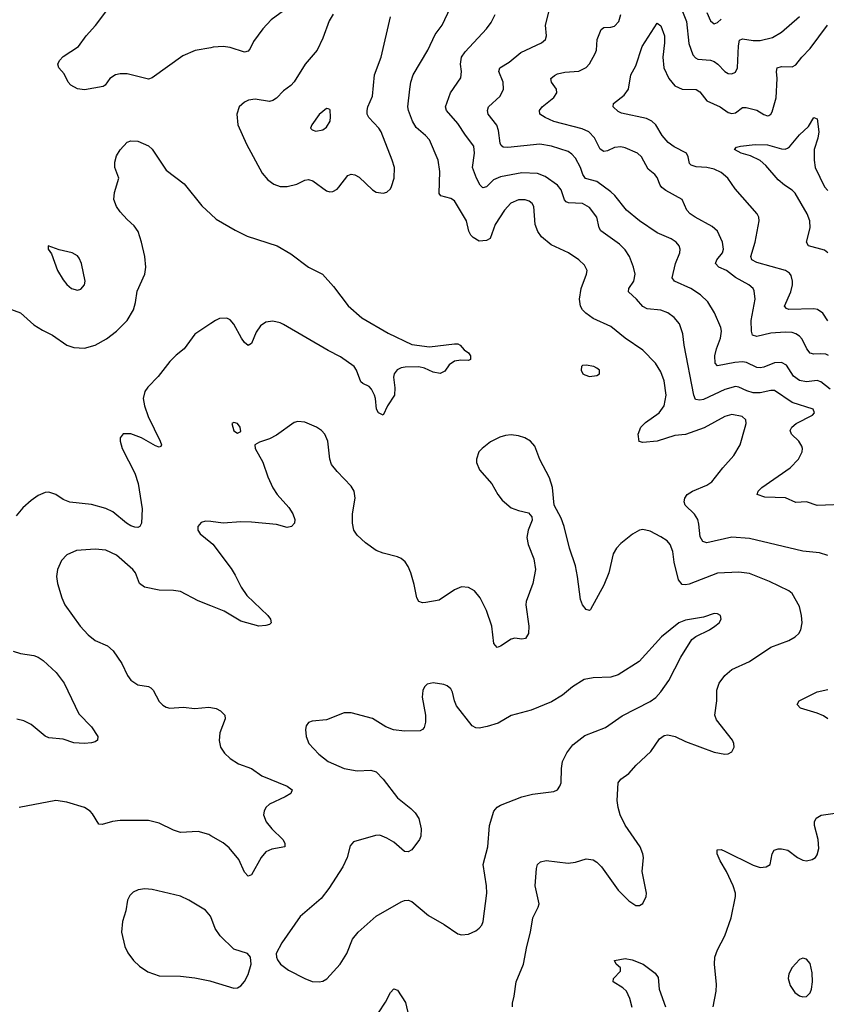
# Model space of a CAD drawing. Header units: inches. Extents: x 884691 to 1028259, y 526745 to 653629.
# Tile 16 of 241: x 938926 to 943461, y 542464 to 548001. Entities that reach past the tile are written whole.
import ezdxf

# ---------------------------------------------------------------- set-up
doc = ezdxf.new("R2010")
doc.units = ezdxf.units.IN
doc.header["$MEASUREMENT"] = 0
doc.layers.add('A9534', color=7, linetype='Continuous')
doc.layers.add('A9544', color=7, linetype='Continuous')

msp = doc.modelspace()

# ---------------------------------------------------------------- linework, layer by layer
at = {"layer": 'A9534', "color": 6}
for points, elevation in [([(940000, 547843.4), (939912.1, 547827.9), (939843.1, 547796.9), (939670, 547674.4), (939650, 547666.6), (939530, 547695.5), (939490, 547697), (939464.4, 547690), (939431.8, 547670), (939406.9, 547633.1), (939394.9, 547625.1), (939290, 547606.7), (939250, 547611.4), (939212.5, 547632.5), (939198.1, 547650), (939176.3, 547696.3), (939145.7, 547730), (939141.2, 547750), (939149.1, 547770.9), (939170, 547794.1), (939257.4, 547850), (939298.9, 547910), (939352.2, 547967.8), (939410, 548044.4)], 3100), ([(938770.9, 546410.9), (938930, 546351.5), (939005.7, 546285.7), (939054.1, 546254.1), (939110, 546226.6), (939190, 546171.1), (939230, 546156.9), (939290, 546153.8), (939350, 546170.6), (939413.5, 546206.5), (939471, 546250), (939529.3, 546310), (939565.2, 546370), (939577.2, 546410), (939586.6, 546473.4), (939629.9, 546570), (939635.2, 546610), (939629.5, 546669.5), (939611.5, 546750), (939591.6, 546810), (939570, 546842), (939530, 546876.7), (939490, 546920.7), (939469.9, 546950), (939455.2, 546990), (939458.8, 547030), (939483.9, 547110), (939461.1, 547170), (939461, 547199), (939470, 547235.8), (939490, 547268.9), (939530, 547311.5), (939550, 547320.2), (939590, 547318.6), (939650, 547291.5), (939670, 547272.9), (939750, 547154.4), (939850, 547077.4), (939950, 546953.2), (940000, 546906.9)], 3100), ([(940000, 546292.3), (939910, 546232.8), (939850, 546150.9), (939805.2, 546114.8), (939770, 546079.3), (939704.8, 545995.2), (939646.1, 545933.9), (939629.7, 545910), (939620.1, 545870), (939627.6, 545830), (939648.8, 545770), (939716.6, 545630), (939722.7, 545610), (939718.6, 545601.4), (939710, 545597.6), (939690, 545604.2), (939610, 545649.5), (939550, 545672.5), (939508.5, 545671.5), (939490.1, 545650), (939490.1, 545629.9), (939502.4, 545590), (939573.5, 545450), (939592.1, 545392.1), (939613.6, 545250), (939610.8, 545169.2), (939601.3, 545150), (939590, 545145.3), (939573.6, 545146.4), (939550, 545155.1), (939525.6, 545170), (939450, 545232.5), (939410, 545252.6), (939330, 545274.1), (939207, 545287), (939170, 545303.1), (939130, 545331), (939090, 545344.3), (939070, 545341.7), (939030, 545324.8), (938990, 545297.3), (938943.8, 545256.2), (938905.3, 545210)], 3100), ([(940000, 545178.2), (939970, 545181.5), (939946.2, 545173.8), (939927.1, 545150), (939927.3, 545130), (939939.7, 545110), (940000, 545060.3)], 3200), ([(940000, 544705.5), (939930, 544733), (939830, 544785), (939791.3, 544791.3), (939710, 544793.3), (939628, 544810), (939600.3, 544830), (939576.7, 544890), (939561.5, 544910), (939470, 544989.9), (939410, 545017.3), (939350, 545023.1), (939244.9, 545015.1), (939190, 544992.1), (939160.8, 544959.2), (939137.9, 544910), (939132.1, 544870), (939138.4, 544830), (939161.9, 544750), (939179.6, 544710), (939266.2, 544590), (939310, 544542.5), (939350, 544510.7), (939420.4, 544480.4), (939451.8, 544451.8), (939499.9, 544379.9), (939532.4, 544312.4), (939550, 544287.2), (939590, 544260.1), (939650, 544250.5), (939663.2, 544243.2), (939675.7, 544230), (939710, 544166.9), (939730, 544145.9), (939750, 544134.1), (939770, 544128.9), (939845.8, 544134.2), (939910, 544127.9), (939990, 544134.9), (940000, 544133.2)], 3200), ([(938889.3, 544450), (938930, 544436.3), (939006.2, 544426.2), (939030, 544416.6), (939057.4, 544397.4), (939131.6, 544330), (939175.2, 544270), (939257.6, 544097.6), (939330, 544023.9), (939365, 543970), (939363.2, 543950), (939350, 543940.6), (939330, 543935), (939290, 543931.5), (939230, 543933.7), (939170, 543954.2), (939090, 543962.9), (939070, 543972.5), (938990, 544037), (938950, 544058.4), (938910, 544067.7)], 3100), ([(940000, 543412.3), (939990, 543418.1), (939930, 543435), (939829.2, 543430.8), (939790, 543443), (939710, 543482.8), (939650, 543497.6), (939490, 543498.2), (939448.2, 543491.8), (939390, 543474.6), (939370, 543476.2), (939335.9, 543535.9), (939322.1, 543550), (939290, 543569.9), (939190, 543601.1), (939130, 543610.4), (938923.1, 543570)], 3200), ([(940000, 542956.6), (939999.1, 542959.1), (939970, 542993.9), (939877.3, 543050), (939830, 543072.4), (939670, 543109.9), (939630, 543113.9), (939592.6, 543107.4), (939564.8, 543095.2), (939544.4, 543075.6), (939531.7, 543050), (939522.2, 542990), (939503.8, 542930), (939499.1, 542870), (939517.9, 542790), (939534, 542754), (939565.4, 542710), (939599.3, 542679.3), (939646.4, 542646.4), (939710, 542623.5), (939830, 542621.8), (939910, 542612.9), (939995.4, 542595.4), (940000, 542594)], 3300)]:
    msp.add_lwpolyline(points, dxfattribs=dict(at, elevation=elevation))
at = {"layer": 'A9534', "color": 6, "elevation": 3200}
msp.add_lwpolyline([(939086.8, 546730), (939085.7, 546710), (939103.9, 546683.9), (939138.6, 546590), (939170, 546537.6), (939190, 546512.6), (939218, 546490), (939250, 546480.7), (939270, 546485.7), (939290, 546509.3), (939293.4, 546530), (939273.7, 546630), (939260.4, 546660.4), (939250, 546673), (939221, 546690), (939147.3, 546707.3)], close=True, dxfattribs=at)
at = {"layer": 'A9544', "color": 6}
for points, elevation in [([(942603.3, 548170), (942674.7, 547990), (942687.5, 547867.5), (942710, 547802.6), (942725.5, 547785.5), (942739.4, 547779.4), (942810, 547772.7), (942830, 547765), (942851.7, 547750), (942890, 547710.4), (942910, 547697.5), (942930, 547695.8), (942950, 547706), (942961.7, 547730), (942966.6, 547853.4), (942973.4, 547886.6), (942990, 547894.1), (943050, 547883.3), (943090, 547883.5), (943159.3, 547900.8), (943209.6, 547930.4), (943310, 548018.7)], 2800), ([(940410, 548049.9), (940339.8, 548000.2), (940293.5, 547950), (940241, 547879), (940221.8, 547838.2), (940210, 547823), (940190, 547818.8), (940110, 547845), (940070, 547850.8), (940014.1, 547845.9), (940000, 547843.4)], 3100), ([(940687.9, 548032.1), (940665.7, 547994.3), (940630, 547897.1), (940597.8, 547830), (940530.2, 547749.8), (940470, 547652.2), (940450, 547631.2), (940410, 547601), (940370, 547559.9), (940350, 547545.6), (940330, 547540.6), (940250, 547554.8), (940212.3, 547547.7), (940190, 547537.8), (940160.1, 547510), (940146.5, 547470), (940152.6, 547410), (940200.3, 547300.3), (940290, 547137.4), (940321.2, 547101.2), (940355.1, 547075.1), (940390, 547062.2), (940430, 547062.8), (940483.9, 547076.1), (940530, 547097.7), (940550, 547102.2), (940574.6, 547094.6), (940650, 547038.6), (940670, 547032.4), (940685.9, 547034.1), (940710, 547047.2), (940721, 547059), (940770, 547125.4), (940790, 547132.6), (940810, 547128.6), (940834.6, 547114.6), (940910, 547043.7), (940930, 547030.9), (940970, 547025.2), (940990, 547030.2), (941009.8, 547050), (941016.5, 547063.5), (941031.9, 547110), (941032.5, 547170), (941020.8, 547210), (940957.5, 547370), (940944.5, 547390), (940888.1, 547450), (940880, 547470), (940878.7, 547490), (940883.1, 547510), (940909.7, 547570), (940921.6, 547690), (940957.5, 547790), (941010, 548016.6)], 3200), ([(943470, 544987.4), (943423.1, 545003.1), (943330, 545011.6), (943030, 545082.6), (942930, 545090.4), (942790, 545059.6), (942766, 545066), (942752.2, 545092.2), (942744.8, 545164.8), (942737.8, 545190), (942719.4, 545219.4), (942667.6, 545270), (942661, 545290), (942665.6, 545310), (942679.4, 545330), (942708.2, 545350), (942790, 545383.6), (942817.4, 545402.6), (942878.9, 545481.1), (942941.6, 545550), (942976.2, 545610), (943005.4, 545710), (943009.9, 545730), (943008, 545750), (942988.2, 545770), (942930, 545781.2), (942890, 545769.7), (942774.2, 545705.8), (942670, 545667.8), (942610, 545662.9), (942510, 545630), (942430, 545624.1), (942408.6, 545628.6), (942403.6, 545670), (942418.6, 545710), (942443.7, 545736.3), (942522.1, 545790), (942550, 545829.5), (942560, 545890), (942549.4, 545970.6), (942530, 546020.9), (942501.5, 546070), (942430, 546142.9), (942330, 546210.5), (942250, 546275.1), (942150, 546321.3), (942109.2, 546350), (942089.5, 546370), (942078.4, 546390), (942073, 546430), (942082.6, 546490), (942113.6, 546570), (942115.6, 546590), (942101.1, 546621.1), (942069.1, 546650), (942010.7, 546690), (941914.3, 546734.3), (941860.4, 546780.4), (941839.9, 546810), (941824.9, 546850), (941816.3, 546950), (941807.7, 546967.7), (941790, 546981), (941767.4, 546987.4), (941730, 546988.4), (941687, 546970), (941651.9, 546930), (941600.1, 546850), (941570.2, 546770), (941550, 546759.1), (941510, 546755.3), (941475.4, 546775.4), (941461.6, 546790), (941450.8, 546810.8), (941437.9, 546870), (941370, 546981.3), (941350, 546995.2), (941293.5, 547010), (941283.7, 547023.7), (941287.9, 547147.9), (941279.6, 547210), (941230, 547325), (941207.1, 547350), (941154.2, 547394.2), (941133.8, 547430), (941111.2, 547490), (941108.6, 547510), (941119.6, 547610), (941125.4, 547650), (941138.6, 547690), (941220.8, 547830), (941262.8, 547917.2), (941301.6, 547970), (941348.5, 548070)], 3100), ([(943595.9, 545275.9), (943410, 545268.9), (943350.5, 545290.5), (943290, 545286.4), (943231.2, 545311.2), (943116.1, 545316.1), (943072.1, 545330), (943078.2, 545350), (943098.2, 545370), (943258.7, 545481.3), (943305, 545530), (943324.6, 545570), (943327, 545590), (943323.5, 545603.5), (943306.2, 545630), (943265, 545670), (943257.6, 545690), (943266.9, 545710), (943290.9, 545730), (943383.3, 545776.7), (943394.3, 545790), (943387.6, 545810), (943270, 545847.3), (943170, 545916), (943150, 545916.6), (943090, 545902.5), (943050, 545902.1), (943013.3, 545913.3), (942970, 545935.2), (942950, 545937.8), (942890, 545920.6), (942770, 545865.8), (942750, 545860.7), (942725.7, 545865.7), (942715.9, 545890), (942662.1, 546170), (942653.9, 546233.9), (942635.6, 546290), (942605.8, 546325.8), (942570, 546351.8), (942530, 546367.8), (942454.6, 546374.6), (942430, 546387.3), (942393.1, 546430), (942349.6, 546469.6), (942350.5, 546490), (942378.2, 546530), (942386, 546570), (942377.2, 546610), (942354.2, 546670), (942330, 546706.3), (942298.5, 546738.5), (942193.7, 546813.7), (942183.8, 546830), (942170.8, 546890), (942130, 546944.4), (942090, 546968.1), (942010.7, 546970.7), (941997.5, 546977.5), (941988.6, 546988.6), (941970, 547044.6), (941949.5, 547069.5), (941879.7, 547119.7), (941836.7, 547136.7), (941750, 547139.4), (941630, 547117.6), (941590, 547101.1), (941550, 547060.5), (941530, 547054.7), (941514.9, 547070), (941493.5, 547110), (941472.1, 547170), (941482.5, 547250), (941478.5, 547290), (941431.7, 547351.7), (941390, 547416.6), (941324.9, 547490), (941320.8, 547510), (941348.1, 547590), (941405.6, 547674.4), (941410.4, 547709.6), (941403.8, 547750), (941410.7, 547790), (941430, 547819.5), (941551.4, 547950), (941575.9, 547984.1), (941600.1, 548030)], 3000), ([(943483.1, 545923.1), (943430, 545963.8), (943410, 545971.3), (943350, 545964.2), (943310, 545971.5), (943276.8, 545996.8), (943237.4, 546057.4), (943210, 546073.8), (943170, 546071.4), (943110, 546046.3), (943090, 546043), (943070, 546045.3), (943012.3, 546072.3), (942990, 546076.7), (942946.9, 546073.1), (942850, 546055), (942836.6, 546070), (942835, 546110), (942842.8, 546150), (942866.1, 546210), (942872.2, 546250), (942868.4, 546270), (942832.8, 546352.8), (942794.2, 546414.2), (942754.4, 546454.4), (942699.5, 546490), (942607.1, 546530), (942593.6, 546550), (942612.3, 546630), (942637.3, 546690), (942639.9, 546710), (942634.4, 546730), (942617.6, 546750), (942588.3, 546768.3), (942510, 546801.7), (942410, 546869), (942337.7, 546930), (942272.3, 547012.3), (942250, 547033.2), (942170, 547090.4), (942107.7, 547107.7), (942093, 547130), (942078.8, 547170), (942050, 547221.6), (942030, 547245.4), (942010, 547259.2), (941915.6, 547290), (941850, 547300.8), (941670, 547281.8), (941643.9, 547283.9), (941632.6, 547292.6), (941626.6, 547306.6), (941617.1, 547377.1), (941608.3, 547408.3), (941559.4, 547470), (941556.1, 547490), (941562.1, 547510), (941628.2, 547570), (941646.5, 547610), (941643.5, 547650), (941620.2, 547710), (941625.3, 547730), (941677.7, 547762.3), (941744.3, 547815.7), (941860.2, 547870), (941882, 547890), (941888.4, 547910), (941883.1, 547970), (941902.8, 548050)], 2900), ([(943473, 546113), (943459.1, 546119.1), (943430, 546122.2), (943390, 546119.5), (943370, 546125.5), (943350.9, 546150), (943324.7, 546204.7), (943310, 546221.2), (943290, 546234.3), (943270, 546241), (943230, 546244.4), (943150, 546237.8), (943070, 546218.9), (943046.3, 546226.3), (943039.8, 546250), (943039.1, 546310), (943061.2, 546430), (943056, 546476), (943049.6, 546490), (943025.6, 546510), (942950, 546552), (942899.1, 546590), (942857.6, 546610), (942838.7, 546630), (942844.8, 546650), (942876.5, 546690), (942883.4, 546710), (942878.2, 546750), (942850, 546812.3), (942818.4, 546838.4), (942723.3, 546890), (942694.8, 546910), (942676, 546930), (942649.9, 546990), (942559.7, 547039.7), (942537, 547057), (942527, 547070), (942510, 547113.7), (942497.4, 547130), (942459.5, 547159.5), (942422.5, 547230), (942399.4, 547250), (942330, 547280.8), (942306.6, 547286.6), (942270, 547281.5), (942230, 547262.6), (942210, 547259.5), (942190, 547271.9), (942157.1, 547337.1), (942126.7, 547370), (942087.5, 547387.5), (941928.8, 547428.8), (941880.1, 547450), (941850.7, 547470), (941848.7, 547490), (941863.4, 547510), (941930, 547563.1), (941945.8, 547590), (941943.2, 547610), (941915.3, 547650), (941912.9, 547670), (941932.2, 547687.8), (941950, 547696.6), (941990, 547706.3), (942070, 547712.1), (942110, 547731.1), (942130, 547752.9), (942162.2, 547810), (942169.3, 547830), (942171.8, 547890), (942195.2, 547944.8), (942210, 547956.7), (942250, 547958), (942270, 547963.5), (942295.4, 547990), (942306.3, 548030)], 2800), ([(942790, 548041.9), (942810, 547994.2), (942830, 547976.7), (942850, 547984.3), (942870, 548004.4)], 2900), ([(943470, 546307.9), (943442.3, 546350), (943411.9, 546371.9), (943390, 546375), (943250.5, 546370.5), (943236.4, 546376.4), (943225.7, 546390), (943261.7, 546470), (943271, 546510), (943271.2, 546531.2), (943262.8, 546562.8), (943254.6, 546574.6), (943231, 546591), (943070, 546635), (943042.6, 546650), (943036.4, 546670), (943061.5, 546750), (943083.4, 546870), (943082, 546890), (943072.7, 546910), (942948.8, 547048.8), (942908.1, 547110), (942870, 547141.9), (942830, 547160.7), (942790, 547170), (942730, 547173.3), (942702, 547182), (942691.5, 547191.5), (942683.8, 547230), (942674.8, 547250), (942605.1, 547285), (942571.4, 547310), (942537.4, 547350), (942502, 547410), (942479.9, 547430), (942450, 547445.2), (942310, 547474.5), (942290, 547485.4), (942262.4, 547510), (942263.8, 547530), (942324.4, 547575.6), (942349.3, 547610), (942361.8, 547690), (942390, 547741.8), (942425.3, 547850), (942510, 547981.7), (942530, 547967.1), (942550.8, 547910.8), (942551.9, 547870), (942541.7, 547790), (942548.1, 547730), (942576.1, 547670), (942609.6, 547629.6), (942650, 547610), (942730, 547608.9), (942750, 547595), (942790, 547544.7), (942865.1, 547510), (942910, 547479.7), (942930, 547472.4), (942950, 547476.5), (942990, 547506.6), (943010, 547507.7), (943070, 547492), (943110, 547467.8), (943130, 547460.5), (943137.3, 547462.7), (943150, 547469), (943157.2, 547482.8), (943178.9, 547561.1), (943184.5, 547670), (943181.7, 547710), (943185.7, 547730), (943210, 547737.9), (943270, 547735.3), (943290, 547746.4), (943323.8, 547790), (943370, 547838.3), (943468, 547970)], 2700), ([(943470, 546689.5), (943450, 546705.6), (943360.1, 546730), (943349, 546750), (943370.2, 546829.8), (943368.9, 546870), (943352.8, 546910), (943285.3, 547025.3), (943270, 547042.5), (943225.8, 547070), (943190, 547100.2), (943121.2, 547181.2), (943089.6, 547209.6), (943034.5, 547234.5), (942981.5, 547250), (942944, 547270), (942956.6, 547283.4), (942978.4, 547290), (943061.8, 547298.2), (943130, 547297.1), (943210, 547274.8), (943230, 547273.3), (943242.4, 547277.6), (943254.7, 547285.3), (943310, 547352.9), (943360.4, 547399.6), (943391.6, 547451.6), (943410, 547444.2), (943418.8, 547370), (943413.8, 547333.8), (943393, 547270), (943393, 547210), (943398.9, 547170), (943450, 547060.4), (943470, 547040.7)], 2600), ([(940000, 546906.9), (940030, 546879.1), (940136.7, 546816.7), (940204.1, 546784.1), (940372.6, 546730), (940450, 546685.1), (940550, 546609.6), (940628.1, 546570), (940690, 546500.2), (940772.1, 546392.1), (940850, 546325.2), (940997.7, 546237.7), (941130, 546174.2), (941230, 546160.4), (941370, 546178.5), (941390, 546177.3), (941402.4, 546170), (941424.2, 546144.2), (941450, 546128.2), (941460.9, 546110), (941460.4, 546090), (941450, 546083.9), (941406.4, 546086.4), (941370, 546081), (941339.7, 546060.3), (941316.2, 546023.8), (941290, 546012.2), (941250, 546018.3), (941201.5, 546041.5), (941170, 546048), (941093.3, 546046.7), (941070, 546042.7), (941047.4, 546032.6), (941030.8, 546010), (941026.9, 545990), (941035.7, 545930), (941033, 545890), (940994.4, 545830), (940970, 545777.7), (940942.7, 545790), (940931.7, 545810), (940926.7, 545870), (940921.7, 545890), (940904, 545924), (940890, 545938.5), (940855, 545955), (940844.5, 545964.5), (940819.3, 546030), (940806.7, 546050), (940730, 546104.9), (940660.2, 546140.2), (940410, 546286.2), (940390, 546296.1), (940350, 546305.2), (940310, 546300.5), (940280.3, 546279.7), (940255.8, 546244.2), (940230, 546180.8), (940210, 546169.4), (940190, 546186.3), (940173.3, 546210), (940130, 546288.6), (940110, 546312.6), (940090, 546322.6), (940050, 546320.6), (940026.8, 546310), (940000, 546292.3)], 3100), ([(941697.2, 542450), (941695.9, 542470), (941706.4, 542510), (941716.6, 542590), (941758.8, 542690), (941777.2, 542790), (941797.9, 542870), (941810.7, 542950), (941841.8, 543010), (941846.3, 543030), (941824.2, 543130), (941831.6, 543228.4), (941837.9, 543250), (941854.1, 543265.9), (941886.8, 543273.2), (942010, 543257.5), (942050, 543262.9), (942110, 543281.5), (942150, 543276.9), (942170, 543264.3), (942197.1, 543237.1), (942290, 543105.6), (942350, 543045.2), (942390, 543019.7), (942410, 543019.1), (942429, 543031), (942447.3, 543070), (942449.9, 543090), (942425.4, 543210), (942432.3, 543290), (942429.9, 543310), (942414.6, 543350), (942330, 543471.9), (942301.8, 543530), (942290, 543570), (942284.5, 543610), (942291.6, 543710), (942306.7, 543730), (942350, 543762.4), (942391.1, 543808.9), (942473.6, 543886.4), (942522.4, 543957.6), (942550, 543976), (942570, 543978.5), (942611, 543971), (942670, 543941.9), (942830, 543881.5), (942890, 543871), (942910, 543872.3), (942930, 543883.6), (942942.3, 543910), (942941.7, 543930), (942933.7, 543950), (942844.4, 544064.4), (942834.9, 544090), (942845.4, 544170), (942845.7, 544230), (942859.1, 544270), (942890, 544313.3), (942930, 544347.5), (943030, 544392.6), (943150, 544472.1), (943250.2, 544509.8), (943285.8, 544530), (943305.7, 544550), (943317.7, 544570), (943325.3, 544610), (943322.2, 544650), (943310, 544700.6), (943270, 544773.6), (943249.5, 544789.5), (943142.3, 544842.3), (943030, 544886), (942970, 544894.4), (942850, 544887.6), (942690, 544827.1), (942670, 544822.8), (942650, 544825.7), (942630.2, 544850.2), (942606.4, 544950), (942598.8, 545010), (942582.3, 545050), (942565.7, 545070), (942530, 545093.5), (942470, 545123.8), (942430, 545134), (942410, 545129.9), (942371.5, 545108.5), (942305, 545055), (942280.9, 545030), (942263.3, 544996.7), (942237.6, 544890), (942210, 544821.5), (942135.8, 544684.2), (942130, 544679.3), (942110, 544683.4), (942089.9, 544709.9), (942079.6, 544739.6), (942062.8, 544870), (942050.3, 544929.7), (942017.7, 545030), (941988, 545150), (941970, 545198), (941931, 545271), (941921, 545370), (941905.5, 545425.5), (941850, 545527.7), (941822, 545602), (941797.7, 545630), (941765.3, 545650), (941730, 545661.3), (941690, 545666.7), (941656.8, 545663.2), (941626, 545654), (941573.7, 545626.3), (941525.9, 545590), (941507.9, 545570), (941493.7, 545530), (941494.4, 545510), (941510.9, 545470), (941579.9, 545390), (941614.2, 545330), (941638.1, 545298.1), (941690, 545256.5), (941730, 545241.1), (941787.1, 545227.1), (941806.1, 545206.1), (941806.8, 545186.8), (941785.3, 545130), (941776.8, 545090), (941784.2, 545050), (941816.6, 544970), (941825.2, 544910), (941810.4, 544829.6), (941774.2, 544730), (941771.2, 544710), (941787.9, 544590), (941787.2, 544550), (941770, 544520.5), (941750, 544517.7), (941710, 544522.7), (941690, 544517.7), (941630, 544477.2), (941610.8, 544470.8), (941592.1, 544492.1), (941580.6, 544590), (941550, 544678.1), (941515.5, 544750), (941482.7, 544790), (941450, 544808.4), (941410, 544811.4), (941370, 544794.8), (941283.5, 544736.6), (941210, 544723.1), (941190, 544722.6), (941170, 544729.1), (941158.5, 544750), (941144.4, 544824.4), (941124.7, 544890), (941110, 544926.7), (941092.7, 544952.7), (941070.7, 544970.7), (941050, 544979.7), (940970, 545000.1), (940930, 545016.3), (940870, 545058.2), (940822.5, 545102.5), (940805.5, 545130), (940796.5, 545170), (940797, 545223), (940811.9, 545310), (940806.5, 545350), (940790, 545378.4), (940710, 545459.9), (940679.7, 545499.7), (940668.8, 545530), (940658.5, 545630), (940641.2, 545670), (940623.7, 545690), (940595, 545710), (940530, 545738.1), (940490, 545741.4), (940470, 545735.6), (940370, 545664.3), (940330, 545644.2), (940274.9, 545625.1), (940248.8, 545610), (940249.2, 545590), (940292.7, 545512.6), (940321.4, 545430), (940350, 545367.5), (940373.6, 545330), (940438.4, 545258.4), (940462.3, 545222.3), (940472.5, 545190), (940470.4, 545170), (940453.8, 545150), (940430, 545145.7), (940370, 545163.1), (940230, 545176.1), (940170, 545177.2), (940070.3, 545170.3), (940000, 545178.2)], 3200), ([(940000, 545060.3), (940011.1, 545051.1), (940114.4, 544914.4), (940138, 544878), (940172, 544810), (940203.1, 544763.1), (940321.6, 544650), (940335.9, 544630), (940339.6, 544610), (940330, 544600.4), (940310, 544593.5), (940270, 544590.6), (940170, 544617.8), (940075.7, 544675.7), (940000, 544705.5)], 3200), ([(943469.9, 544069.9), (943446.1, 544086.1), (943410, 544100.9), (943315.3, 544130), (943298, 544150), (943308.9, 544170), (943410, 544220.7), (943470, 544234.1)], 3100), ([(940000, 544133.2), (940030, 544127.9), (940055.3, 544115.3), (940078.8, 544090), (940080.8, 544070), (940051.9, 543990), (940047.1, 543947.1), (940055.6, 543910), (940077, 543877), (940110, 543847), (940155.6, 543815.6), (940230, 543789.7), (940288.1, 543748.1), (940430.1, 543690), (940457.9, 543670), (940449.5, 543650), (940417.9, 543630), (940330, 543588.8), (940309.7, 543570), (940299.7, 543550), (940297.2, 543530), (940312, 543490), (940342.9, 543450), (940405.9, 543390), (940417.5, 543370), (940415.7, 543350), (940343, 543337), (940310, 543321), (940284, 543290), (940230, 543191.7), (940210, 543185.6), (940190, 543206.9), (940158.1, 543278.1), (940104.4, 543344.4), (940070, 543371.4), (940000, 543412.3)], 3200), ([(942825.5, 542450), (942842, 542538), (942844.4, 542575.6), (942832, 542690), (942834, 542730), (942848.5, 542770), (942889.9, 542849.9), (942927, 542950), (942950.4, 543070), (942949.9, 543090), (942937.5, 543130), (942900.1, 543210), (942863.8, 543270), (942847.8, 543310), (942847.4, 543332.6), (942870, 543333.9), (942890, 543325.9), (943050, 543246.4), (943090, 543234), (943123.7, 543236.3), (943145.1, 543250), (943156, 543310), (943168.4, 543330), (943190, 543337.5), (943210, 543339), (943244.6, 543330), (943299.8, 543290), (943330, 543275.1), (943350, 543271.2), (943382.2, 543277.8), (943400.3, 543290), (943410, 543304), (943419, 543341), (943415.2, 543390), (943395.4, 543470), (943394.6, 543490), (943403.2, 543510), (943432.4, 543527.6), (943510, 543538.8)], 3100), ([(940000, 542594), (940130, 542554.9), (940150, 542556.8), (940170, 542567.8), (940190, 542591.8), (940211.4, 542631.4), (940226.8, 542690), (940223.5, 542730), (940207.3, 542750), (940130, 542774.5), (940053.3, 542850), (940025.5, 542890), (940000, 542956.6)], 3300), ([(942370, 542446.7), (942356.9, 542497), (942338.3, 542538.3), (942317.5, 542557.5), (942263.2, 542590), (942263.8, 542610), (942304.6, 542650), (942304.6, 542670), (942279.7, 542690), (942269.6, 542710), (942330, 542722.2), (942370, 542714.4), (942430.7, 542690.7), (942498.9, 542638.9), (942514.8, 542614.8), (942522, 542550), (942556.1, 542450)], 3100), ([(940943.8, 542416.2), (940982.9, 542477.1), (941010, 542529.6), (941030, 542550.5), (941050, 542544.2), (941094.6, 542474.6), (941114.4, 542394.4)], 3200)]:
    msp.add_lwpolyline(points, dxfattribs=dict(at, elevation=elevation))
for points, elevation in [([(940650, 547500.8), (940610, 547467.1), (940568.5, 547410), (940561.5, 547390), (940570, 547381.5), (940590, 547374.8), (940630, 547382.4), (940650, 547396.1), (940670.8, 547430), (940674.3, 547454.3), (940671.5, 547491.5), (940670, 547496.2), (940659.6, 547499.6)], 3300), ([(942110, 546058), (942090, 546055.6), (942084.2, 546050), (942082, 546030), (942092.3, 546010), (942103.3, 546003.3), (942130, 545995), (942170, 545999.7), (942186.3, 546010), (942186.5, 546013.5), (942185.7, 546030), (942170, 546041.2), (942154.7, 546050)], 3200), ([(940130, 545735.6), (940118.8, 545730), (940130, 545688.5), (940150, 545675.5), (940170, 545686), (940165.1, 545710), (940150, 545729.4)], 3200), ([(942830, 544662.3), (942770, 544641.2), (942670, 544624.3), (942631.1, 544610), (942535.1, 544530), (942408.1, 544391.9), (942290, 544316.2), (942250, 544304.1), (942150, 544300.7), (942100.3, 544290), (942034, 544250), (941978.1, 544201.9), (941915.8, 544164.2), (941802.1, 544117.9), (941690, 544087.3), (941615.5, 544044.5), (941554.6, 544025.4), (941510, 544016.2), (941490, 544018.7), (941470, 544029.3), (941381.7, 544141.7), (941370.4, 544170), (941359.6, 544219.6), (941350, 544238), (941330, 544254.4), (941310, 544263), (941250, 544272.1), (941216.3, 544263.7), (941202.3, 544250), (941191.8, 544228.2), (941189.4, 544190.6), (941206.7, 544090), (941207.9, 544050), (941199.1, 544020.9), (941191.1, 544008.9), (941177.8, 544002.2), (941090, 543999.9), (941028.4, 544008.4), (940984.7, 544024.7), (940910, 544071.1), (940790, 544103.1), (940750, 544102.3), (940650, 544063.4), (940570, 544057), (940550, 544048.7), (940537.1, 544030), (940531.9, 544010), (940535.9, 543970), (940552.3, 543930), (940607, 543870), (940661.1, 543830), (940750, 543790.1), (940823.1, 543776.9), (940900.7, 543780.7), (940930.7, 543770.7), (940970.4, 543730.4), (941050, 543625), (941125.5, 543565.5), (941150, 543541), (941169.7, 543509.7), (941184, 543450), (941182.1, 543410), (941174.6, 543390), (941130, 543332.1), (941110, 543321.5), (941090, 543322.7), (941030, 543375.3), (940990, 543399.1), (940950, 543414.5), (940925.7, 543414.3), (940802.4, 543377.6), (940784.6, 543355.4), (940766.4, 543290), (940743.3, 543236.7), (940663.8, 543116.2), (940620.6, 543059.4), (940502.1, 542957.9), (940399.3, 542810), (940368.7, 542750), (940368.9, 542730), (940374.6, 542714.6), (940392.6, 542690), (940436.8, 542656.7), (940529.3, 542609.3), (940570, 542593.2), (940610, 542589.7), (940630, 542594.3), (940653, 542607), (940728.1, 542690), (940765.3, 542750), (940796.2, 542830), (940829.3, 542870), (940930, 542959.1), (941070, 543040.4), (941090, 543047.6), (941110, 543048.8), (941130, 543041.7), (941223.7, 542963.7), (941312.7, 542912.7), (941390, 542860.9), (941410, 542854.1), (941450, 542857.8), (941490, 542877.1), (941510, 542892.8), (941523.6, 542910), (941531.1, 542930), (941552.1, 543090), (941550.8, 543130.8), (941532.3, 543250), (941558.2, 543350), (941566.7, 543470), (941591.3, 543550), (941610, 543571.8), (941630, 543583.4), (941750, 543630.3), (941810, 543645.8), (941930, 543661.6), (941950.3, 543669.7), (941963.7, 543690), (941969.6, 543710.4), (941971.8, 543790), (941977.7, 543830), (942001.5, 543878.4), (942036.4, 543923.6), (942103.8, 543976.2), (942219, 544021), (942313.9, 544086.1), (942470, 544166.8), (942502.6, 544190), (942530, 544220.3), (942575.4, 544284.6), (942644, 544416.1), (942704.5, 544515.5), (942726.9, 544533.1), (942804.9, 544570), (942834.9, 544590), (942857.8, 544610), (942870.6, 544630), (942866.9, 544650), (942850, 544660.3)], 3300), ([(943330, 542724.4), (943310, 542716), (943270, 542671.9), (943250, 542634.7), (943246.5, 542610), (943257, 542570), (943283.2, 542530), (943310, 542512.1), (943330, 542506.7), (943350, 542508.7), (943370, 542528.9), (943378, 542550), (943383.9, 542590), (943381.9, 542641.9), (943370, 542693.6), (943350, 542718.3)], 3100)]:
    msp.add_lwpolyline(points, close=True, dxfattribs=dict(at, elevation=elevation))

doc.saveas('drawing.dxf')
